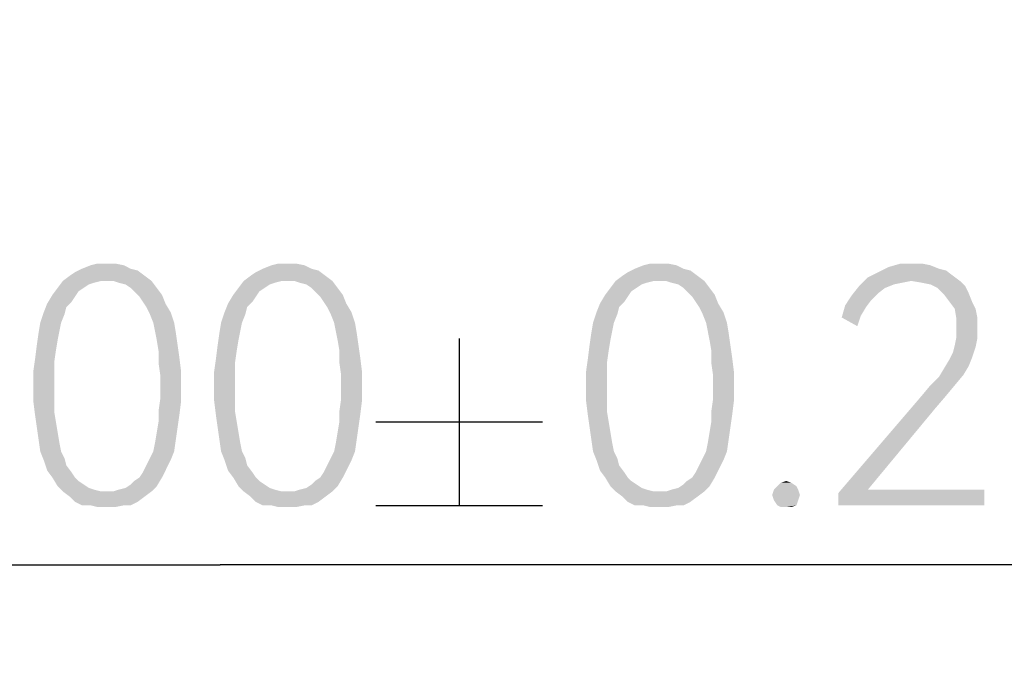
# Model space of a CAD drawing. Header units: millimetres. Extents: x 0 to 297, y 0 to 210.
# Tile 49 of 122: x 56.49 to 64.75, y 86.13 to 91.5. Entities that reach past the tile are written whole.
import ezdxf

# ---------------------------------------------------------------- set-up
doc = ezdxf.new("R2010")
doc.units = ezdxf.units.MM
doc.header["$LTSCALE"] = 16.335
doc.layers.get('0').update_dxf_attribs({"linetype": 'CONTINUOUS'})
doc.styles.get("Standard").update_dxf_attribs({"font": 'harmonyos_sans_sc_light.ttf'})
doc.dimstyles.new('DIMSTYLE_1', dxfattribs={"dimtxt": 2, "dimasz": 1.8, "dimexe": 0.8, "dimexo": 0, "dimgap": 0.5, "dimtad": 1, "dimzin": 0, "dimdsep": 46, "dimtxsty": 'STANDARD', "dimblk": '_FILLED', "dimblk1": '_FILLED', "dimblk2": '_FILLED', "dimcen": 0.09, "dimclrt": 7, "dimazin": 0, "dimtol": 1, "dimtp": 0.25, "dimtm": 0.25, "dimtfac": 1, "dimtofl": 0, "dimtmove": 0, "dimatfit": 3, "dimldrblk": '_FILLED', "dimfxl": 1, "dimtolj": 1, "dimtzin": 0, "dimarcsym": 0})

# ---------------------------------------------------------------- blocks, each defined once
blk = doc.blocks.new('_FILLED')
at = {"color": 0, "linetype": 'BYBLOCK'}
blk.add_solid([(0, 0), (-1, 0.1667), (-1, -0.1667)], dxfattribs=at)
blk = doc.blocks.new('*D0')
at = {"color": 7, "linetype": 'CONTINUOUS'}
for p, q in [((15.169, 106.4637), (15.169, 86.127)), ((101.169, 106.4637), (101.169, 86.127)), ((15.169, 86.927), (58.169, 86.927)), ((101.169, 86.927), (58.169, 86.927))]:
    blk.add_line(p, q, dxfattribs=at)
at = {"color": 7, "linetype": 'CONTINUOUS', "xscale": 1.8, "yscale": 1.8, "zscale": 1.8, "rotation": 180}
blk.add_blockref('_FILLED', (15.169, 86.927), dxfattribs=at)
at = {"color": 7, "linetype": 'CONTINUOUS', "xscale": 1.8, "yscale": 1.8, "zscale": 1.8}
blk.add_blockref('_FILLED', (101.169, 86.927), dxfattribs=at)

msp = doc.modelspace()

# ---------------------------------------------------------------- linework, layer by layer
at = {"color": 7, "linetype": 'CONTINUOUS'}
for p, q in [((60.1764, 88.827), (60.1764, 87.427)), ((59.4764, 88.127), (60.8764, 88.127)), ((59.4764, 87.427), (60.8764, 87.427))]:
    msp.add_line(p, q, dxfattribs=at)
for points in [[(57.3596, 89.4416), (57.0092, 89.4124), (57.0822, 89.4416)], [(57.0092, 89.4124), (57.3596, 89.4416), (57.418, 89.4124)], [(57.2136, 89.4562), (57.2866, 89.4562), (57.0822, 89.4416)], [(57.2136, 89.4562), (57.0822, 89.4416), (57.1406, 89.4562)], [(57.0822, 89.4416), (57.2866, 89.4562), (57.3596, 89.4416)], [(58.8778, 89.4416), (58.5275, 89.4124), (58.6005, 89.4416)], [(58.5275, 89.4124), (58.8778, 89.4416), (58.9362, 89.4124)], [(58.7319, 89.4562), (58.8049, 89.4562), (58.6005, 89.4416)], [(58.7319, 89.4562), (58.6005, 89.4416), (58.6589, 89.4562)], [(58.6005, 89.4416), (58.8049, 89.4562), (58.8778, 89.4416)], [(62.0002, 89.4416), (61.6499, 89.4124), (61.7229, 89.4416)], [(61.6499, 89.4124), (62.0002, 89.4416), (62.0586, 89.4124)], [(61.8542, 89.4562), (61.9272, 89.4562), (61.7229, 89.4416)], [(61.8542, 89.4562), (61.7229, 89.4416), (61.7813, 89.4562)], [(61.7229, 89.4416), (61.9272, 89.4562), (62.0002, 89.4416)], [(64.0586, 89.4562), (64.1316, 89.4416), (63.7813, 89.427)], [(63.9856, 89.4562), (64.0586, 89.4562), (63.7813, 89.427)], [(63.9856, 89.4562), (63.7813, 89.427), (63.8834, 89.4562)], [(63.7813, 89.427), (64.1316, 89.4416), (64.2046, 89.4124)], [(57.5348, 89.354), (56.8487, 89.3102), (56.907, 89.354)], [(57.1698, 89.3102), (56.8487, 89.3102), (57.5348, 89.354)], [(56.907, 89.354), (56.9508, 89.3832), (57.4764, 89.3978)], [(56.907, 89.354), (57.4764, 89.3978), (57.5348, 89.354)], [(57.418, 89.4124), (57.4764, 89.3978), (56.9508, 89.3832)], [(57.418, 89.4124), (56.9508, 89.3832), (57.0092, 89.4124)], [(57.2136, 89.3102), (57.1698, 89.3102), (57.5348, 89.354)], [(57.272, 89.3102), (57.2136, 89.3102), (57.5348, 89.354)], [(57.272, 89.3102), (57.5348, 89.354), (57.5932, 89.3102)], [(59.053, 89.354), (58.3669, 89.3102), (58.4253, 89.354)], [(58.6881, 89.3102), (58.3669, 89.3102), (59.053, 89.354)], [(58.4253, 89.354), (58.4691, 89.3832), (58.9946, 89.3978)], [(58.4253, 89.354), (58.9946, 89.3978), (59.053, 89.354)], [(58.9362, 89.4124), (58.9946, 89.3978), (58.4691, 89.3832)], [(58.9362, 89.4124), (58.4691, 89.3832), (58.5275, 89.4124)], [(58.7319, 89.3102), (58.6881, 89.3102), (59.053, 89.354)], [(58.7903, 89.3102), (58.7319, 89.3102), (59.053, 89.354)], [(58.7903, 89.3102), (59.053, 89.354), (59.1114, 89.3102)], [(62.1754, 89.354), (61.4893, 89.3102), (61.5477, 89.354)], [(61.8105, 89.3102), (61.4893, 89.3102), (62.1754, 89.354)], [(61.5477, 89.354), (61.5915, 89.3832), (62.117, 89.3978)], [(61.5477, 89.354), (62.117, 89.3978), (62.1754, 89.354)], [(62.0586, 89.4124), (62.117, 89.3978), (61.5915, 89.3832)], [(62.0586, 89.4124), (61.5915, 89.3832), (61.6499, 89.4124)], [(61.8542, 89.3102), (61.8105, 89.3102), (62.1754, 89.354)], [(61.9126, 89.3102), (61.8542, 89.3102), (62.1754, 89.354)], [(61.9126, 89.3102), (62.1754, 89.354), (62.2338, 89.3102)], [(64.3214, 89.354), (63.6061, 89.3394), (63.6937, 89.3832)], [(63.971, 89.3102), (63.6061, 89.3394), (64.3214, 89.354)], [(64.2046, 89.4124), (63.6937, 89.3832), (63.7813, 89.427)], [(64.2046, 89.4124), (64.263, 89.3978), (63.6937, 89.3832)], [(63.6937, 89.3832), (64.263, 89.3978), (64.3214, 89.354)], [(63.971, 89.3102), (64.3214, 89.354), (64.3798, 89.3102)], [(57.1698, 89.3102), (57.1114, 89.2956), (56.8049, 89.2518)], [(57.1698, 89.3102), (56.8049, 89.2518), (56.8487, 89.3102)], [(57.1114, 89.2956), (57.0676, 89.281), (56.8049, 89.2518)], [(56.8049, 89.2518), (57.0676, 89.281), (57.0238, 89.2518)], [(57.5932, 89.3102), (57.3158, 89.2956), (57.272, 89.3102)], [(57.3742, 89.281), (57.3158, 89.2956), (57.5932, 89.3102)], [(57.418, 89.2518), (57.3742, 89.281), (57.5932, 89.3102)], [(57.418, 89.2518), (57.5932, 89.3102), (57.637, 89.2518)], [(58.6881, 89.3102), (58.6297, 89.2956), (58.3231, 89.2518)], [(58.6881, 89.3102), (58.3231, 89.2518), (58.3669, 89.3102)], [(58.6297, 89.2956), (58.5859, 89.281), (58.3231, 89.2518)], [(58.3231, 89.2518), (58.5859, 89.281), (58.5421, 89.2518)], [(59.1114, 89.3102), (58.8341, 89.2956), (58.7903, 89.3102)], [(58.8924, 89.281), (58.8341, 89.2956), (59.1114, 89.3102)], [(58.9362, 89.2518), (58.8924, 89.281), (59.1114, 89.3102)], [(58.9362, 89.2518), (59.1114, 89.3102), (59.1552, 89.2518)], [(61.8105, 89.3102), (61.7521, 89.2956), (61.4455, 89.2518)], [(61.8105, 89.3102), (61.4455, 89.2518), (61.4893, 89.3102)], [(61.7521, 89.2956), (61.7083, 89.281), (61.4455, 89.2518)], [(61.4455, 89.2518), (61.7083, 89.281), (61.6645, 89.2518)], [(62.2338, 89.3102), (61.9564, 89.2956), (61.9126, 89.3102)], [(62.0148, 89.281), (61.9564, 89.2956), (62.2338, 89.3102)], [(62.0586, 89.2518), (62.0148, 89.281), (62.2338, 89.3102)], [(62.0586, 89.2518), (62.2338, 89.3102), (62.2776, 89.2518)], [(63.971, 89.3102), (63.5331, 89.2664), (63.6061, 89.3394)], [(63.971, 89.3102), (63.898, 89.2956), (63.5331, 89.2664)], [(63.898, 89.2956), (63.825, 89.281), (63.5331, 89.2664)], [(63.5331, 89.2664), (63.825, 89.281), (63.7521, 89.2518)], [(64.3798, 89.3102), (64.0586, 89.2956), (63.971, 89.3102)], [(64.1316, 89.281), (64.0586, 89.2956), (64.3798, 89.3102)], [(64.1316, 89.281), (64.3798, 89.3102), (64.4236, 89.2664)], [(64.4236, 89.2664), (64.19, 89.2518), (64.1316, 89.281)], [(56.9508, 89.1788), (56.7173, 89.1204), (56.7611, 89.1934)], [(57.0238, 89.2518), (56.98, 89.2226), (56.7611, 89.1934)], [(57.0238, 89.2518), (56.7611, 89.1934), (56.8049, 89.2518)], [(56.7611, 89.1934), (56.98, 89.2226), (56.9508, 89.1788)], [(57.637, 89.2518), (57.4472, 89.2226), (57.418, 89.2518)], [(57.4472, 89.2226), (57.637, 89.2518), (57.6808, 89.1934)], [(57.6808, 89.1934), (57.491, 89.1788), (57.4472, 89.2226)], [(57.5202, 89.135), (57.491, 89.1788), (57.6808, 89.1934)], [(57.5202, 89.135), (57.6808, 89.1934), (57.71, 89.1204)], [(58.4691, 89.1788), (58.2355, 89.1204), (58.2793, 89.1934)], [(58.5421, 89.2518), (58.4983, 89.2226), (58.2793, 89.1934)], [(58.5421, 89.2518), (58.2793, 89.1934), (58.3231, 89.2518)], [(58.2793, 89.1934), (58.4983, 89.2226), (58.4691, 89.1788)], [(59.1552, 89.2518), (58.9654, 89.2226), (58.9362, 89.2518)], [(58.9654, 89.2226), (59.1552, 89.2518), (59.199, 89.1934)], [(59.199, 89.1934), (59.0092, 89.1788), (58.9654, 89.2226)], [(59.0384, 89.135), (59.0092, 89.1788), (59.199, 89.1934)], [(59.0384, 89.135), (59.199, 89.1934), (59.2282, 89.1204)], [(61.5915, 89.1788), (61.3579, 89.1204), (61.4017, 89.1934)], [(61.6645, 89.2518), (61.6207, 89.2226), (61.4017, 89.1934)], [(61.6645, 89.2518), (61.4017, 89.1934), (61.4455, 89.2518)], [(61.4017, 89.1934), (61.6207, 89.2226), (61.5915, 89.1788)], [(62.2776, 89.2518), (62.0878, 89.2226), (62.0586, 89.2518)], [(62.0878, 89.2226), (62.2776, 89.2518), (62.3214, 89.1934)], [(62.3214, 89.1934), (62.1316, 89.1788), (62.0878, 89.2226)], [(62.1608, 89.135), (62.1316, 89.1788), (62.3214, 89.1934)], [(62.1608, 89.135), (62.3214, 89.1934), (62.3506, 89.1204)], [(63.6353, 89.1496), (63.4163, 89.1058), (63.4747, 89.1934)], [(63.7521, 89.2518), (63.4747, 89.1934), (63.5331, 89.2664)], [(63.7521, 89.2518), (63.6937, 89.208), (63.4747, 89.1934)], [(63.4747, 89.1934), (63.6937, 89.208), (63.6353, 89.1496)], [(64.19, 89.2518), (64.4236, 89.2664), (64.4528, 89.208)], [(64.4528, 89.208), (64.2484, 89.1934), (64.19, 89.2518)], [(64.2922, 89.135), (64.2484, 89.1934), (64.4528, 89.208)], [(64.2922, 89.135), (64.4528, 89.208), (64.482, 89.135)], [(56.8778, 89.0912), (56.6881, 89.0474), (56.7173, 89.1204)], [(56.9508, 89.1788), (56.9216, 89.135), (56.7173, 89.1204)], [(56.7173, 89.1204), (56.9216, 89.135), (56.8778, 89.0912)], [(57.71, 89.1204), (57.5494, 89.0912), (57.5202, 89.135)], [(57.5494, 89.0912), (57.71, 89.1204), (57.7538, 89.0474)], [(58.3961, 89.0912), (58.2063, 89.0474), (58.2355, 89.1204)], [(58.4691, 89.1788), (58.4399, 89.135), (58.2355, 89.1204)], [(58.2355, 89.1204), (58.4399, 89.135), (58.3961, 89.0912)], [(59.2282, 89.1204), (59.0676, 89.0912), (59.0384, 89.135)], [(59.0676, 89.0912), (59.2282, 89.1204), (59.272, 89.0474)], [(61.5185, 89.0912), (61.3287, 89.0474), (61.3579, 89.1204)], [(61.5915, 89.1788), (61.5623, 89.135), (61.3579, 89.1204)], [(61.3579, 89.1204), (61.5623, 89.135), (61.5185, 89.0912)], [(62.3506, 89.1204), (62.19, 89.0912), (62.1608, 89.135)], [(62.19, 89.0912), (62.3506, 89.1204), (62.3944, 89.0474)], [(63.5915, 89.0912), (63.3871, 89.0036), (63.4163, 89.1058)], [(63.4163, 89.1058), (63.6353, 89.1496), (63.5915, 89.0912)], [(64.482, 89.135), (64.336, 89.0766), (64.2922, 89.135)], [(64.336, 89.0766), (64.482, 89.135), (64.5112, 89.0766)], [(56.8632, 89.0328), (56.6589, 88.9598), (56.6881, 89.0474)], [(56.6589, 88.9598), (56.8632, 89.0328), (56.8341, 88.9598)], [(56.6881, 89.0474), (56.8778, 89.0912), (56.8632, 89.0328)], [(57.7538, 89.0474), (57.5786, 89.0328), (57.5494, 89.0912)], [(57.6078, 88.9598), (57.5786, 89.0328), (57.7538, 89.0474)], [(57.6078, 88.9598), (57.7538, 89.0474), (57.783, 88.9598)], [(58.3815, 89.0328), (58.1771, 88.9598), (58.2063, 89.0474)], [(58.1771, 88.9598), (58.3815, 89.0328), (58.3523, 88.9598)], [(58.2063, 89.0474), (58.3961, 89.0912), (58.3815, 89.0328)], [(59.272, 89.0474), (59.0968, 89.0328), (59.0676, 89.0912)], [(59.126, 88.9598), (59.0968, 89.0328), (59.272, 89.0474)], [(59.126, 88.9598), (59.272, 89.0474), (59.3012, 88.9598)], [(61.5039, 89.0328), (61.2995, 88.9598), (61.3287, 89.0474)], [(61.2995, 88.9598), (61.5039, 89.0328), (61.4747, 88.9598)], [(61.3287, 89.0474), (61.5185, 89.0912), (61.5039, 89.0328)], [(62.3944, 89.0474), (62.2192, 89.0328), (62.19, 89.0912)], [(62.2484, 88.9598), (62.2192, 89.0328), (62.3944, 89.0474)], [(62.2484, 88.9598), (62.3944, 89.0474), (62.4236, 88.9598)], [(63.5915, 89.0912), (63.5477, 89.0182), (63.3871, 89.0036)], [(64.5112, 89.0766), (64.3506, 88.989), (64.336, 89.0766)], [(64.5112, 89.0766), (64.5258, 89.0036), (64.3506, 88.989)], [(56.8341, 88.9598), (56.8195, 88.8868), (56.6443, 88.8722)], [(56.8341, 88.9598), (56.6443, 88.8722), (56.6589, 88.9598)], [(57.783, 88.9598), (57.6224, 88.8868), (57.6078, 88.9598)], [(57.6224, 88.8868), (57.783, 88.9598), (57.7976, 88.8722)], [(58.3523, 88.9598), (58.3377, 88.8868), (58.1625, 88.8722)], [(58.3523, 88.9598), (58.1625, 88.8722), (58.1771, 88.9598)], [(59.3012, 88.9598), (59.1406, 88.8868), (59.126, 88.9598)], [(59.1406, 88.8868), (59.3012, 88.9598), (59.3158, 88.8722)], [(61.4747, 88.9598), (61.4601, 88.8868), (61.2849, 88.8722)], [(61.4747, 88.9598), (61.2849, 88.8722), (61.2995, 88.9598)], [(62.4236, 88.9598), (62.263, 88.8868), (62.2484, 88.9598)], [(62.263, 88.8868), (62.4236, 88.9598), (62.4382, 88.8722)], [(63.3871, 89.0036), (63.5477, 89.0182), (63.5185, 88.9306)], [(64.3506, 88.916), (64.3506, 88.989), (64.5258, 89.0036)], [(64.3506, 88.916), (64.5258, 89.0036), (64.5258, 88.916)], [(56.8049, 88.8138), (56.6297, 88.77), (56.6443, 88.8722)], [(56.6443, 88.8722), (56.8195, 88.8868), (56.8049, 88.8138)], [(57.7976, 88.8722), (57.637, 88.8138), (57.6224, 88.8868)], [(57.637, 88.8138), (57.7976, 88.8722), (57.8122, 88.77)], [(58.3231, 88.8138), (58.1479, 88.77), (58.1625, 88.8722)], [(58.1625, 88.8722), (58.3377, 88.8868), (58.3231, 88.8138)], [(59.3158, 88.8722), (59.1552, 88.8138), (59.1406, 88.8868)], [(59.1552, 88.8138), (59.3158, 88.8722), (59.3304, 88.77)], [(61.4455, 88.8138), (61.2703, 88.77), (61.2849, 88.8722)], [(61.2849, 88.8722), (61.4601, 88.8868), (61.4455, 88.8138)], [(62.4382, 88.8722), (62.2776, 88.8138), (62.263, 88.8868)], [(62.2776, 88.8138), (62.4382, 88.8722), (62.4528, 88.77)], [(64.5258, 88.916), (64.3506, 88.843), (64.3506, 88.916)], [(64.3506, 88.843), (64.5258, 88.916), (64.5258, 88.8284)], [(56.6297, 88.77), (56.8049, 88.8138), (56.7903, 88.7262)], [(57.8122, 88.77), (57.6516, 88.7262), (57.637, 88.8138)], [(58.1479, 88.77), (58.3231, 88.8138), (58.3085, 88.7262)], [(59.3304, 88.77), (59.1698, 88.7262), (59.1552, 88.8138)], [(61.2703, 88.77), (61.4455, 88.8138), (61.4309, 88.7262)], [(62.4528, 88.77), (62.2922, 88.7262), (62.2776, 88.8138)], [(64.5258, 88.8284), (64.336, 88.77), (64.3506, 88.843)], [(64.336, 88.77), (64.5258, 88.8284), (64.5112, 88.7554)], [(56.7903, 88.7262), (56.6151, 88.6532), (56.6297, 88.77)], [(56.6151, 88.6532), (56.7903, 88.7262), (56.7757, 88.624)], [(57.6516, 88.7262), (57.8122, 88.77), (57.8268, 88.6678)], [(57.8268, 88.6678), (57.6516, 88.624), (57.6516, 88.7262)], [(58.3085, 88.7262), (58.1333, 88.6532), (58.1479, 88.77)], [(58.1333, 88.6532), (58.3085, 88.7262), (58.2939, 88.624)], [(59.1698, 88.7262), (59.3304, 88.77), (59.345, 88.6678)], [(59.345, 88.6678), (59.1698, 88.624), (59.1698, 88.7262)], [(61.4309, 88.7262), (61.2557, 88.6532), (61.2703, 88.77)], [(61.2557, 88.6532), (61.4309, 88.7262), (61.4163, 88.624)], [(62.2922, 88.7262), (62.4528, 88.77), (62.4674, 88.6678)], [(62.4674, 88.6678), (62.2922, 88.624), (62.2922, 88.7262)], [(64.482, 88.6678), (64.2922, 88.6532), (64.3214, 88.7116)], [(64.5112, 88.7554), (64.3214, 88.7116), (64.336, 88.77)], [(64.3214, 88.7116), (64.5112, 88.7554), (64.482, 88.6678)], [(56.7757, 88.624), (56.6005, 88.551), (56.6151, 88.6532)], [(56.6005, 88.551), (56.7757, 88.624), (56.7757, 88.5218)], [(57.6516, 88.624), (57.8268, 88.6678), (57.8414, 88.551)], [(57.8414, 88.551), (57.6662, 88.5218), (57.6516, 88.624)], [(58.2939, 88.624), (58.1187, 88.551), (58.1333, 88.6532)], [(58.1187, 88.551), (58.2939, 88.624), (58.2939, 88.5218)], [(59.1698, 88.624), (59.345, 88.6678), (59.3596, 88.551)], [(59.3596, 88.551), (59.1844, 88.5218), (59.1698, 88.624)], [(61.4163, 88.624), (61.2411, 88.551), (61.2557, 88.6532)], [(61.2411, 88.551), (61.4163, 88.624), (61.4163, 88.5218)], [(62.2922, 88.624), (62.4674, 88.6678), (62.482, 88.551)], [(62.482, 88.551), (62.3068, 88.5218), (62.2922, 88.624)], [(64.4528, 88.5948), (64.2484, 88.5802), (64.2922, 88.6532)], [(64.2922, 88.6532), (64.482, 88.6678), (64.4528, 88.5948)], [(56.7757, 88.5218), (56.6005, 88.4197), (56.6005, 88.551)], [(57.6662, 88.4197), (57.6662, 88.5218), (57.8414, 88.551)], [(57.6662, 88.4197), (57.8414, 88.551), (57.8414, 88.4197)], [(58.2939, 88.5218), (58.1187, 88.4197), (58.1187, 88.551)], [(59.1844, 88.4197), (59.1844, 88.5218), (59.3596, 88.551)], [(59.1844, 88.4197), (59.3596, 88.551), (59.3596, 88.4197)], [(61.4163, 88.5218), (61.2411, 88.4197), (61.2411, 88.551)], [(62.3068, 88.4197), (62.3068, 88.5218), (62.482, 88.551)], [(62.3068, 88.4197), (62.482, 88.551), (62.482, 88.4197)], [(64.409, 88.5218), (64.2046, 88.5072), (64.2484, 88.5802)], [(64.2484, 88.5802), (64.4528, 88.5948), (64.409, 88.5218)], [(56.6005, 88.4197), (56.7757, 88.5218), (56.7757, 88.4197)], [(58.1187, 88.4197), (58.2939, 88.5218), (58.2939, 88.4197)], [(61.2411, 88.4197), (61.4163, 88.5218), (61.4163, 88.4197)], [(64.1316, 88.4343), (64.2046, 88.5072), (64.409, 88.5218)], [(64.1316, 88.4343), (64.409, 88.5218), (64.336, 88.4343)], [(56.7757, 88.4197), (56.7757, 88.3175), (56.6005, 88.3029)], [(56.7757, 88.4197), (56.6005, 88.3029), (56.6005, 88.4197)], [(57.8414, 88.4197), (57.6662, 88.3175), (57.6662, 88.4197)], [(57.6662, 88.3175), (57.8414, 88.4197), (57.8414, 88.3029)], [(58.2939, 88.4197), (58.2939, 88.3175), (58.1187, 88.3029)], [(58.2939, 88.4197), (58.1187, 88.3029), (58.1187, 88.4197)], [(59.3596, 88.4197), (59.1844, 88.3175), (59.1844, 88.4197)], [(59.1844, 88.3175), (59.3596, 88.4197), (59.3596, 88.3029)], [(61.4163, 88.4197), (61.4163, 88.3175), (61.2411, 88.3029)], [(61.4163, 88.4197), (61.2411, 88.3029), (61.2411, 88.4197)], [(62.482, 88.4197), (62.3068, 88.3175), (62.3068, 88.4197)], [(62.3068, 88.3175), (62.482, 88.4197), (62.482, 88.3029)], [(64.336, 88.4343), (64.0586, 88.3467), (64.1316, 88.4343)], [(64.0586, 88.3467), (64.336, 88.4343), (64.263, 88.3467)], [(56.6005, 88.3029), (56.7757, 88.3175), (56.7757, 88.2153)], [(56.7757, 88.2153), (56.6151, 88.1861), (56.6005, 88.3029)], [(57.8414, 88.3029), (57.6516, 88.2153), (57.6662, 88.3175)], [(57.6516, 88.2153), (57.8414, 88.3029), (57.8268, 88.1861)], [(58.1187, 88.3029), (58.2939, 88.3175), (58.2939, 88.2153)], [(58.2939, 88.2153), (58.1333, 88.1861), (58.1187, 88.3029)], [(59.3596, 88.3029), (59.1698, 88.2153), (59.1844, 88.3175)], [(59.1698, 88.2153), (59.3596, 88.3029), (59.345, 88.1861)], [(61.2411, 88.3029), (61.4163, 88.3175), (61.4163, 88.2153)], [(61.4163, 88.2153), (61.2557, 88.1861), (61.2411, 88.3029)], [(62.482, 88.3029), (62.2922, 88.2153), (62.3068, 88.3175)], [(62.2922, 88.2153), (62.482, 88.3029), (62.4674, 88.1861)], [(64.263, 88.3467), (64.1754, 88.2445), (63.3579, 87.5291)], [(64.263, 88.3467), (63.3579, 87.5291), (64.0586, 88.3467)], [(56.6151, 88.1861), (56.7757, 88.2153), (56.7903, 88.1277)], [(57.8268, 88.1861), (57.6516, 88.1277), (57.6516, 88.2153)], [(58.1333, 88.1861), (58.2939, 88.2153), (58.3085, 88.1277)], [(59.345, 88.1861), (59.1698, 88.1277), (59.1698, 88.2153)], [(61.2557, 88.1861), (61.4163, 88.2153), (61.4309, 88.1277)], [(62.4674, 88.1861), (62.2922, 88.1277), (62.2922, 88.2153)], [(64.1754, 88.2445), (63.6061, 87.5583), (63.3579, 87.5291)], [(56.7903, 88.1277), (56.6297, 88.0839), (56.6151, 88.1861)], [(56.6297, 88.0839), (56.7903, 88.1277), (56.8049, 88.0401)], [(57.8122, 88.0839), (57.637, 88.0401), (57.6516, 88.1277)], [(57.6516, 88.1277), (57.8268, 88.1861), (57.8122, 88.0839)], [(58.3085, 88.1277), (58.1479, 88.0839), (58.1333, 88.1861)], [(58.1479, 88.0839), (58.3085, 88.1277), (58.3231, 88.0401)], [(59.3304, 88.0839), (59.1552, 88.0401), (59.1698, 88.1277)], [(59.1698, 88.1277), (59.345, 88.1861), (59.3304, 88.0839)], [(61.4309, 88.1277), (61.2703, 88.0839), (61.2557, 88.1861)], [(61.2703, 88.0839), (61.4309, 88.1277), (61.4455, 88.0401)], [(62.4528, 88.0839), (62.2776, 88.0401), (62.2922, 88.1277)], [(62.2922, 88.1277), (62.4674, 88.1861), (62.4528, 88.0839)], [(56.8049, 88.0401), (56.6443, 87.9817), (56.6297, 88.0839)], [(56.6443, 87.9817), (56.8049, 88.0401), (56.8195, 87.9525)], [(57.7976, 87.9817), (57.6224, 87.9525), (57.637, 88.0401)], [(57.637, 88.0401), (57.8122, 88.0839), (57.7976, 87.9817)], [(58.3231, 88.0401), (58.1625, 87.9817), (58.1479, 88.0839)], [(58.1625, 87.9817), (58.3231, 88.0401), (58.3377, 87.9525)], [(59.3158, 87.9817), (59.1406, 87.9525), (59.1552, 88.0401)], [(59.1552, 88.0401), (59.3304, 88.0839), (59.3158, 87.9817)], [(61.4455, 88.0401), (61.2849, 87.9817), (61.2703, 88.0839)], [(61.2849, 87.9817), (61.4455, 88.0401), (61.4601, 87.9525)], [(62.4382, 87.9817), (62.263, 87.9525), (62.2776, 88.0401)], [(62.2776, 88.0401), (62.4528, 88.0839), (62.4382, 87.9817)], [(56.8195, 87.9525), (56.6589, 87.8795), (56.6443, 87.9817)], [(56.6589, 87.8795), (56.8195, 87.9525), (56.8341, 87.8795)], [(57.6078, 87.8795), (57.6224, 87.9525), (57.7976, 87.9817)], [(57.6078, 87.8795), (57.7976, 87.9817), (57.783, 87.8795)], [(58.3377, 87.9525), (58.1771, 87.8795), (58.1625, 87.9817)], [(58.1771, 87.8795), (58.3377, 87.9525), (58.3523, 87.8795)], [(59.126, 87.8795), (59.1406, 87.9525), (59.3158, 87.9817)], [(59.126, 87.8795), (59.3158, 87.9817), (59.3012, 87.8795)], [(61.4601, 87.9525), (61.2995, 87.8795), (61.2849, 87.9817)], [(61.2995, 87.8795), (61.4601, 87.9525), (61.4747, 87.8795)], [(62.2484, 87.8795), (62.263, 87.9525), (62.4382, 87.9817)], [(62.2484, 87.8795), (62.4382, 87.9817), (62.4236, 87.8795)], [(56.8341, 87.8795), (56.6881, 87.8065), (56.6589, 87.8795)], [(56.8341, 87.8795), (56.8632, 87.8211), (56.6881, 87.8065)], [(57.783, 87.8795), (57.5786, 87.8211), (57.6078, 87.8795)], [(57.5786, 87.8211), (57.783, 87.8795), (57.7538, 87.8065)], [(58.3523, 87.8795), (58.2063, 87.8065), (58.1771, 87.8795)], [(58.3523, 87.8795), (58.3815, 87.8211), (58.2063, 87.8065)], [(59.3012, 87.8795), (59.0968, 87.8211), (59.126, 87.8795)], [(59.0968, 87.8211), (59.3012, 87.8795), (59.272, 87.8065)], [(61.4747, 87.8795), (61.3287, 87.8065), (61.2995, 87.8795)], [(61.4747, 87.8795), (61.5039, 87.8211), (61.3287, 87.8065)], [(62.4236, 87.8795), (62.2192, 87.8211), (62.2484, 87.8795)], [(62.2192, 87.8211), (62.4236, 87.8795), (62.3944, 87.8065)], [(56.6881, 87.8065), (56.8632, 87.8211), (56.8778, 87.7627)], [(56.8778, 87.7627), (56.7173, 87.7189), (56.6881, 87.8065)], [(57.7538, 87.8065), (57.5494, 87.7627), (57.5786, 87.8211)], [(57.5494, 87.7627), (57.7538, 87.8065), (57.71, 87.7189)], [(58.2063, 87.8065), (58.3815, 87.8211), (58.3961, 87.7627)], [(58.3961, 87.7627), (58.2355, 87.7189), (58.2063, 87.8065)], [(59.272, 87.8065), (59.0676, 87.7627), (59.0968, 87.8211)], [(59.0676, 87.7627), (59.272, 87.8065), (59.2282, 87.7189)], [(61.3287, 87.8065), (61.5039, 87.8211), (61.5185, 87.7627)], [(61.5185, 87.7627), (61.3579, 87.7189), (61.3287, 87.8065)], [(62.3944, 87.8065), (62.19, 87.7627), (62.2192, 87.8211)], [(62.19, 87.7627), (62.3944, 87.8065), (62.3506, 87.7189)], [(56.7173, 87.7189), (56.8778, 87.7627), (56.9216, 87.7043)], [(56.9216, 87.7043), (56.7611, 87.6605), (56.7173, 87.7189)], [(56.7611, 87.6605), (56.9216, 87.7043), (56.9508, 87.6605)], [(57.491, 87.6605), (57.5202, 87.7043), (57.71, 87.7189)], [(57.491, 87.6605), (57.71, 87.7189), (57.6808, 87.6605)], [(57.71, 87.7189), (57.5202, 87.7043), (57.5494, 87.7627)], [(58.2355, 87.7189), (58.3961, 87.7627), (58.4399, 87.7043)], [(58.4399, 87.7043), (58.2793, 87.6605), (58.2355, 87.7189)], [(58.2793, 87.6605), (58.4399, 87.7043), (58.4691, 87.6605)], [(59.0092, 87.6605), (59.0384, 87.7043), (59.2282, 87.7189)], [(59.0092, 87.6605), (59.2282, 87.7189), (59.199, 87.6605)], [(59.2282, 87.7189), (59.0384, 87.7043), (59.0676, 87.7627)], [(61.3579, 87.7189), (61.5185, 87.7627), (61.5623, 87.7043)], [(61.5623, 87.7043), (61.4017, 87.6605), (61.3579, 87.7189)], [(61.4017, 87.6605), (61.5623, 87.7043), (61.5915, 87.6605)], [(62.1316, 87.6605), (62.1608, 87.7043), (62.3506, 87.7189)], [(62.1316, 87.6605), (62.3506, 87.7189), (62.3214, 87.6605)], [(62.3506, 87.7189), (62.1608, 87.7043), (62.19, 87.7627)], [(56.9508, 87.6605), (56.8049, 87.5875), (56.7611, 87.6605)], [(56.9508, 87.6605), (56.98, 87.6313), (56.8049, 87.5875)], [(56.98, 87.6313), (57.0238, 87.6021), (56.8049, 87.5875)], [(57.418, 87.6021), (57.4472, 87.6313), (57.6808, 87.6605)], [(57.418, 87.6021), (57.6808, 87.6605), (57.637, 87.5875)], [(57.6808, 87.6605), (57.4472, 87.6313), (57.491, 87.6605)], [(58.4691, 87.6605), (58.3231, 87.5875), (58.2793, 87.6605)], [(58.4691, 87.6605), (58.4983, 87.6313), (58.3231, 87.5875)], [(58.4983, 87.6313), (58.5421, 87.6021), (58.3231, 87.5875)], [(58.9362, 87.6021), (58.9654, 87.6313), (59.199, 87.6605)], [(58.9362, 87.6021), (59.199, 87.6605), (59.1552, 87.5875)], [(59.199, 87.6605), (58.9654, 87.6313), (59.0092, 87.6605)], [(61.5915, 87.6605), (61.4455, 87.5875), (61.4017, 87.6605)], [(61.5915, 87.6605), (61.6207, 87.6313), (61.4455, 87.5875)], [(61.6207, 87.6313), (61.6645, 87.6021), (61.4455, 87.5875)], [(62.0586, 87.6021), (62.0878, 87.6313), (62.3214, 87.6605)], [(62.0586, 87.6021), (62.3214, 87.6605), (62.2776, 87.5875)], [(62.3214, 87.6605), (62.0878, 87.6313), (62.1316, 87.6605)], [(62.8761, 87.6167), (62.9199, 87.6313), (62.9637, 87.6167)], [(56.8049, 87.5875), (57.0238, 87.6021), (57.0676, 87.5729)], [(57.0676, 87.5729), (56.8487, 87.5437), (56.8049, 87.5875)], [(57.0676, 87.5729), (57.1114, 87.5583), (56.8487, 87.5437)], [(56.8487, 87.5437), (57.1114, 87.5583), (57.1698, 87.5437)], [(57.1698, 87.5437), (56.907, 87.4999), (56.8487, 87.5437)], [(57.272, 87.5437), (57.5932, 87.5437), (56.907, 87.4999)], [(57.2136, 87.5437), (57.272, 87.5437), (56.907, 87.4999)], [(57.1698, 87.5437), (57.2136, 87.5437), (56.907, 87.4999)], [(56.907, 87.4999), (57.5932, 87.5437), (57.5348, 87.4999)], [(57.272, 87.5437), (57.3158, 87.5583), (57.637, 87.5875)], [(57.272, 87.5437), (57.637, 87.5875), (57.5932, 87.5437)], [(57.3158, 87.5583), (57.3742, 87.5729), (57.637, 87.5875)], [(57.637, 87.5875), (57.3742, 87.5729), (57.418, 87.6021)], [(58.3231, 87.5875), (58.5421, 87.6021), (58.5859, 87.5729)], [(58.5859, 87.5729), (58.3669, 87.5437), (58.3231, 87.5875)], [(58.5859, 87.5729), (58.6297, 87.5583), (58.3669, 87.5437)], [(58.3669, 87.5437), (58.6297, 87.5583), (58.6881, 87.5437)], [(58.6881, 87.5437), (58.4253, 87.4999), (58.3669, 87.5437)], [(58.7903, 87.5437), (59.1114, 87.5437), (58.4253, 87.4999)], [(58.7319, 87.5437), (58.7903, 87.5437), (58.4253, 87.4999)], [(58.6881, 87.5437), (58.7319, 87.5437), (58.4253, 87.4999)], [(58.4253, 87.4999), (59.1114, 87.5437), (59.053, 87.4999)], [(58.7903, 87.5437), (58.8341, 87.5583), (59.1552, 87.5875)], [(58.7903, 87.5437), (59.1552, 87.5875), (59.1114, 87.5437)], [(58.8341, 87.5583), (58.8924, 87.5729), (59.1552, 87.5875)], [(59.1552, 87.5875), (58.8924, 87.5729), (58.9362, 87.6021)], [(61.4455, 87.5875), (61.6645, 87.6021), (61.7083, 87.5729)], [(61.7083, 87.5729), (61.4893, 87.5437), (61.4455, 87.5875)], [(61.7083, 87.5729), (61.7521, 87.5583), (61.4893, 87.5437)], [(61.4893, 87.5437), (61.7521, 87.5583), (61.8105, 87.5437)], [(61.8105, 87.5437), (61.5477, 87.4999), (61.4893, 87.5437)], [(61.9126, 87.5437), (62.2338, 87.5437), (61.5477, 87.4999)], [(61.8542, 87.5437), (61.9126, 87.5437), (61.5477, 87.4999)], [(61.8105, 87.5437), (61.8542, 87.5437), (61.5477, 87.4999)], [(61.5477, 87.4999), (62.2338, 87.5437), (62.1754, 87.4999)], [(61.9126, 87.5437), (61.9564, 87.5583), (62.2776, 87.5875)], [(61.9126, 87.5437), (62.2776, 87.5875), (62.2338, 87.5437)], [(61.9564, 87.5583), (62.0148, 87.5729), (62.2776, 87.5875)], [(62.2776, 87.5875), (62.0148, 87.5729), (62.0586, 87.6021)], [(63.0221, 87.5583), (62.8032, 87.5145), (62.8178, 87.5583)], [(62.8032, 87.5145), (63.0221, 87.5583), (63.0367, 87.5145)], [(63.0075, 87.5875), (62.8178, 87.5583), (62.8469, 87.5875)], [(62.8178, 87.5583), (63.0075, 87.5875), (63.0221, 87.5583)], [(62.9637, 87.6167), (62.8469, 87.5875), (62.8761, 87.6167)], [(62.8469, 87.5875), (62.9637, 87.6167), (63.0075, 87.5875)], [(63.6061, 87.5583), (64.5842, 87.5583), (63.3579, 87.5291)], [(63.3579, 87.427), (63.3579, 87.5291), (64.5842, 87.5583)], [(63.3579, 87.427), (64.5842, 87.5583), (64.5842, 87.427)], [(57.5348, 87.4999), (56.9508, 87.4562), (56.907, 87.4999)], [(56.9508, 87.4562), (57.5348, 87.4999), (57.4764, 87.4562)], [(57.4764, 87.4562), (57.0092, 87.427), (56.9508, 87.4562)], [(57.0822, 87.427), (57.0092, 87.427), (57.4764, 87.4562)], [(57.3596, 87.427), (57.0822, 87.427), (57.4764, 87.4562)], [(57.3596, 87.427), (57.4764, 87.4562), (57.418, 87.427)], [(59.053, 87.4999), (58.4691, 87.4562), (58.4253, 87.4999)], [(58.4691, 87.4562), (59.053, 87.4999), (58.9946, 87.4562)], [(58.9946, 87.4562), (58.5275, 87.427), (58.4691, 87.4562)], [(58.6005, 87.427), (58.5275, 87.427), (58.9946, 87.4562)], [(58.8778, 87.427), (58.6005, 87.427), (58.9946, 87.4562)], [(58.8778, 87.427), (58.9946, 87.4562), (58.9362, 87.427)], [(62.1754, 87.4999), (61.5915, 87.4562), (61.5477, 87.4999)], [(61.5915, 87.4562), (62.1754, 87.4999), (62.117, 87.4562)], [(62.117, 87.4562), (61.6499, 87.427), (61.5915, 87.4562)], [(61.7229, 87.427), (61.6499, 87.427), (62.117, 87.4562)], [(62.0002, 87.427), (61.7229, 87.427), (62.117, 87.4562)], [(62.0002, 87.427), (62.117, 87.4562), (62.0586, 87.427)], [(63.0367, 87.5145), (62.8178, 87.4708), (62.8032, 87.5145)], [(62.8178, 87.4708), (63.0367, 87.5145), (63.0221, 87.4708)], [(63.0221, 87.4708), (62.8469, 87.427), (62.8178, 87.4708)], [(62.8469, 87.427), (63.0221, 87.4708), (63.0075, 87.427)], [(57.3596, 87.427), (57.1406, 87.4124), (57.0822, 87.427)], [(57.2136, 87.4124), (57.1406, 87.4124), (57.3596, 87.427)], [(57.2136, 87.4124), (57.3596, 87.427), (57.2866, 87.4124)], [(58.8778, 87.427), (58.6589, 87.4124), (58.6005, 87.427)], [(58.7319, 87.4124), (58.6589, 87.4124), (58.8778, 87.427)], [(58.7319, 87.4124), (58.8778, 87.427), (58.8049, 87.4124)], [(62.0002, 87.427), (61.7813, 87.4124), (61.7229, 87.427)], [(61.8542, 87.4124), (61.7813, 87.4124), (62.0002, 87.427)], [(61.8542, 87.4124), (62.0002, 87.427), (61.9272, 87.4124)], [(63.0075, 87.427), (62.8761, 87.4124), (62.8469, 87.427)], [(62.9199, 87.4124), (62.8761, 87.4124), (63.0075, 87.427)], [(62.9199, 87.4124), (63.0075, 87.427), (62.9637, 87.4124)]]:
    msp.add_solid(points, dxfattribs=at)

# ---------------------------------------------------------------- dimensions: what is measured, and where the dimension line sits
dim = msp.add_linear_dim(base=(101.169, 86.927), p1=(15.169, 106.4637), p2=(101.169, 106.4637), text='①<>', dimstyle='DIMSTYLE_1', dxfattribs=at)
dim.commit()
dim.dimension.update_dxf_attribs({"geometry": '*D0', "text_midpoint": (50.0968, 86.927), "dimtype": 160})

doc.saveas('drawing.dxf')
